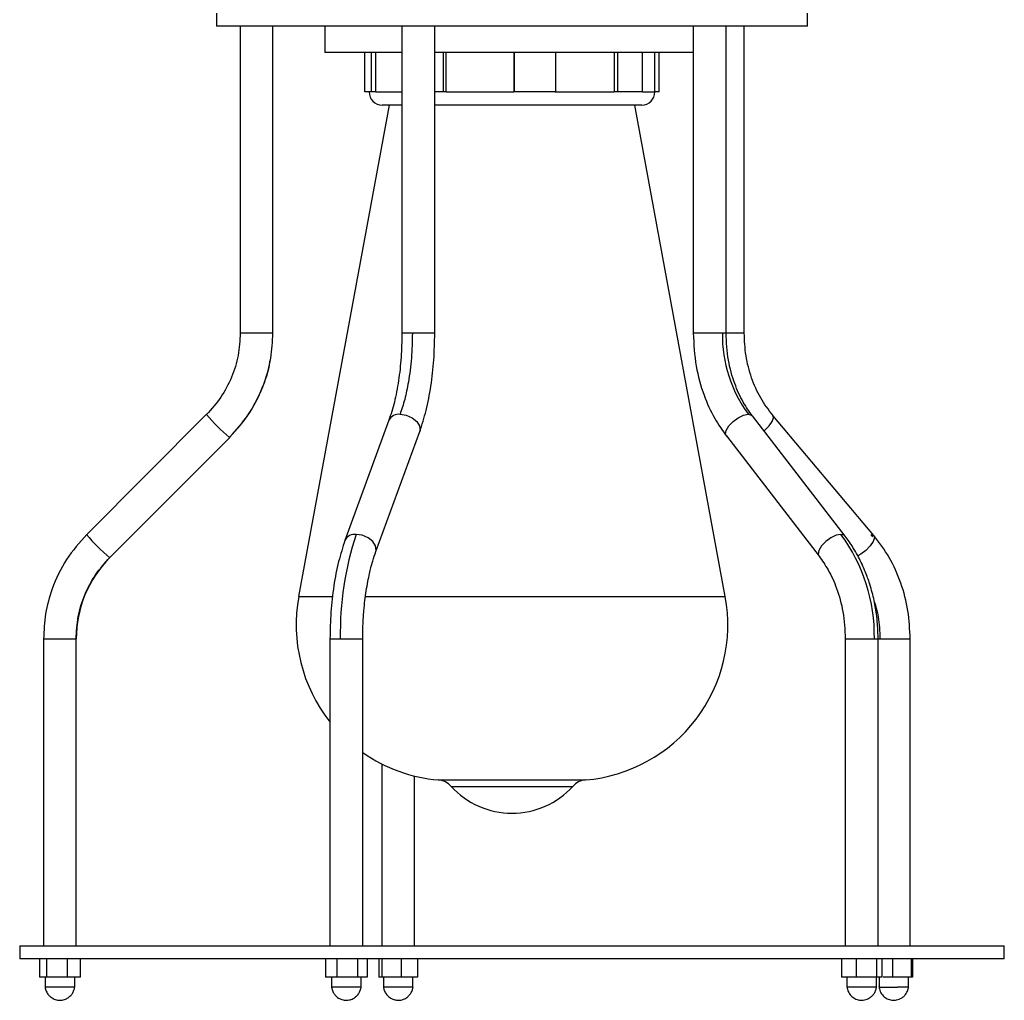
# Model space of a CAD drawing. Header units: millimetres. Extents: x 142 to 1148, y 353 to 845.
# Tile 28 of 139: x 727 to 742, y 353 to 368. Entities that reach past the tile are written whole.
import ezdxf

# ---------------------------------------------------------------- set-up
doc = ezdxf.new("R2010")
doc.units = ezdxf.units.MM

msp = doc.modelspace()

# ---------------------------------------------------------------- linework, layer by layer
at = {"color": 7, "linetype": 'Continuous', "lineweight": 25}
for p, q in [((730.219, 367.965), (730.219, 367.765)), ((739.219, 367.765), (739.219, 367.965)), ((739.219, 367.765), (730.219, 367.765)), ((730.576, 367.765), (730.576, 363.093)), ((731.076, 363.093), (731.076, 367.765)), ((731.869, 367.765), (731.869, 367.365)), ((733.043, 367.765), (733.043, 363.093)), ((733.543, 363.093), (733.543, 367.765)), ((737.481, 367.765), (737.481, 363.093)), ((737.981, 363.093), (737.981, 367.765)), ((738.257, 363.093), (738.257, 367.765)), ((733.043, 367.365), (731.869, 367.365)), ((732.477, 366.765), (732.477, 367.365)), ((732.578, 366.765), (732.578, 367.365)), ((732.644, 366.765), (732.644, 367.365)), ((737.481, 367.365), (733.543, 367.365)), ((733.677, 366.765), (733.677, 367.365)), ((733.716, 366.765), (733.716, 367.365)), ((734.747, 367.365), (734.747, 366.765)), ((734.757, 366.765), (734.757, 367.365)), ((735.387, 366.765), (735.387, 367.365)), ((736.278, 367.365), (736.278, 366.765)), ((736.332, 366.765), (736.332, 367.365)), ((736.705, 366.765), (736.705, 367.365)), ((736.896, 366.765), (736.896, 367.365)), ((736.962, 366.765), (736.962, 367.365)), ((732.578, 366.765), (732.477, 366.765)), ((732.644, 366.765), (732.578, 366.765)), ((733.677, 366.765), (733.543, 366.765)), ((733.716, 366.765), (733.677, 366.765)), ((733.716, 366.765), (734.747, 366.765)), ((734.757, 366.765), (734.747, 366.765)), ((735.387, 366.765), (734.757, 366.765)), ((735.376, 366.765), (736.278, 366.765)), ((736.332, 366.765), (736.278, 366.765)), ((736.705, 366.765), (736.332, 366.765)), ((736.962, 366.765), (736.896, 366.765)), ((732.846, 366.565), (731.469, 359.081)), ((733.043, 366.565), (732.742, 366.565)), ((736.696, 366.565), (733.543, 366.565)), ((737.969, 359.081), (736.593, 366.565)), ((730.579, 363.093), (730.576, 363.093)), ((730.065, 361.856), (728.24, 360.027)), ((730.065, 361.856), (730.065, 361.856)), ((738.379, 361.833), (738.381, 361.832)), ((739.793, 360.003), (738.381, 361.832)), ((740.233, 360.012), (738.692, 361.84)), ((732.844, 361.765), (732.175, 359.936)), ((728.594, 359.674), (730.419, 361.502)), ((732.645, 359.765), (733.313, 361.593)), ((737.985, 361.526), (739.397, 359.698)), ((728.594, 359.674), (728.593, 359.674)), ((727.582, 358.436), (727.582, 353.765)), ((728.082, 353.765), (728.082, 358.436)), ((731.946, 358.436), (731.946, 353.765)), ((732.446, 353.765), (732.446, 358.436)), ((739.797, 358.436), (739.797, 353.765)), ((740.297, 353.765), (740.297, 358.436)), ((740.786, 353.765), (740.786, 358.436)), ((732.736, 356.532), (732.736, 353.765)), ((733.236, 353.765), (733.236, 356.348)), ((727.219, 353.765), (727.219, 353.565)), ((727.219, 353.765), (742.219, 353.765)), ((742.219, 353.565), (742.219, 353.765)), ((742.219, 353.565), (727.219, 353.565)), ((727.519, 353.565), (727.519, 353.285)), ((727.63, 353.565), (727.63, 353.285)), ((727.943, 353.565), (727.943, 353.285)), ((728.145, 353.285), (728.145, 353.565)), ((731.878, 353.565), (731.878, 353.285)), ((732.049, 353.565), (732.049, 353.285)), ((732.366, 353.565), (732.366, 353.285)), ((732.513, 353.565), (732.513, 353.285)), ((732.691, 353.565), (732.691, 353.285)), ((732.738, 353.565), (732.738, 353.285)), ((733.034, 353.285), (733.034, 353.565)), ((733.282, 353.565), (733.282, 353.285)), ((739.74, 353.565), (739.74, 353.285)), ((739.962, 353.565), (739.962, 353.285)), ((740.27, 353.565), (740.27, 353.285)), ((740.354, 353.565), (740.354, 353.285)), ((740.517, 353.565), (740.517, 353.285)), ((740.801, 353.565), (740.801, 353.285)), ((740.82, 353.565), (740.82, 353.285)), ((727.63, 353.285), (727.519, 353.285)), ((727.607, 353.285), (727.607, 353.135)), ((727.943, 353.285), (727.63, 353.285)), ((728.145, 353.285), (727.943, 353.285)), ((728.057, 353.135), (728.057, 353.285)), ((732.049, 353.285), (731.878, 353.285)), ((731.971, 353.285), (731.971, 353.135)), ((732.366, 353.285), (732.049, 353.285)), ((732.513, 353.285), (732.366, 353.285)), ((732.421, 353.135), (732.421, 353.285)), ((732.738, 353.285), (732.691, 353.285)), ((733.034, 353.285), (732.738, 353.285)), ((732.761, 353.285), (732.761, 353.135)), ((733.282, 353.285), (733.034, 353.285)), ((733.211, 353.135), (733.211, 353.285)), ((739.962, 353.285), (739.74, 353.285)), ((739.822, 353.285), (739.822, 353.135)), ((740.27, 353.285), (739.962, 353.285)), ((740.354, 353.285), (740.27, 353.285)), ((740.272, 353.135), (740.272, 353.285)), ((740.311, 353.285), (740.311, 353.135)), ((740.517, 353.285), (740.372, 353.285)), ((740.801, 353.285), (740.517, 353.285)), ((740.761, 353.135), (740.761, 353.285)), ((740.82, 353.285), (740.801, 353.285)), ((731.978, 353.135), (731.971, 353.135)), ((732.421, 353.135), (731.978, 353.135)), ((732.769, 353.135), (732.764, 353.135))]:
    msp.add_line(p, q, dxfattribs=at)
at = {"color": 8, "linetype": 'Continuous', "lineweight": 25}
for p, q in [((732.644, 366.765), (733.043, 366.765)), ((736.705, 366.765), (736.896, 366.765)), ((731.076, 363.093), (730.579, 363.093)), ((731.076, 363.093), (731.076, 363.093)), ((733.201, 363.093), (733.043, 363.093)), ((733.543, 363.093), (733.201, 363.093)), ((737.924, 363.093), (737.481, 363.093)), ((737.981, 363.093), (737.924, 363.093)), ((738.257, 363.093), (737.981, 363.093)), ((730.418, 361.502), (730.419, 361.502)), ((740.218, 359.989), (740.191, 360.027)), ((731.469, 359.081), (731.973, 359.081)), ((732.477, 359.081), (737.969, 359.081)), ((727.582, 358.436), (728.081, 358.436)), ((728.081, 358.436), (728.082, 358.436)), ((731.946, 358.436), (732.104, 358.436)), ((732.104, 358.436), (732.446, 358.436)), ((739.797, 358.436), (740.24, 358.436)), ((740.24, 358.436), (740.297, 358.436)), ((740.297, 358.436), (740.325, 358.436)), ((740.325, 358.436), (740.786, 358.436)), ((733.597, 356.288), (735.841, 356.288)), ((733.794, 356.191), (735.645, 356.191))]:
    msp.add_line(p, q, dxfattribs=at)
at = {"color": 8, "linetype": 'Continuous', "lineweight": 25, "flags": 128}
for points in [[(733.014, 361.856), (733.108, 361.842), (733.197, 361.804), (733.269, 361.747), (733.311, 361.679), (733.318, 361.611), (733.313, 361.593)], [(737.986, 361.524), (737.974, 361.554), (737.984, 361.611), (738.024, 361.679), (738.088, 361.747), (738.167, 361.804), (738.248, 361.842), (738.319, 361.856)], [(738.319, 361.856), (738.37, 361.842), (738.379, 361.833)], [(738.558, 361.603), (738.568, 361.611), (738.635, 361.679), (738.682, 361.747), (738.701, 361.804), (738.691, 361.841)], [(732.645, 359.765), (732.65, 359.783), (732.642, 359.851), (732.6, 359.918), (732.529, 359.976), (732.439, 360.014), (732.345, 360.027)], [(739.731, 360.027), (739.66, 360.014), (739.579, 359.976), (739.5, 359.918), (739.436, 359.851), (739.396, 359.783), (739.386, 359.726), (739.398, 359.696)], [(739.793, 360.003), (739.782, 360.014), (739.731, 360.027)], [(740.233, 360.012), (740.242, 359.976), (740.223, 359.918), (740.177, 359.851), (740.109, 359.783), (740.032, 359.726), (739.986, 359.7)]]:
    msp.add_lwpolyline(points, dxfattribs=at)
at = {"color": 7, "linetype": 'Continuous', "lineweight": 25, "flags": 128}
msp.add_lwpolyline([(733.209, 353.135), (733.211, 353.135), (733.192, 353.135), (733.15, 353.135), (733.089, 353.135), (733.017, 353.135), (732.942, 353.135), (732.906, 353.135), (732.889, 353.135), (732.827, 353.135), (732.784, 353.135), (732.769, 353.135), (732.769, 353.135)], dxfattribs=at)
at = {"color": 7, "linetype": 'Continuous', "lineweight": 25}
for centre, radius, start, end in [((732.742, 366.765), 0.2, 180, 270), ((736.696, 366.765), 0.2, 270, 0), ((739.961, 363.063), 2.037, 179.1411, 216.33), ((736.919, 358.521), 4.816, 161.7677, 181.002), ((737.621, 358.476), 2.619, 359.1411, 36.33), ((729.833, 358.437), 1.752, 135.0647, 180.009), ((733.803, 358.651), 2.372, 169.5807, 218.4832), ((735.636, 358.651), 2.372, 274.9651, 10.4193), ((733.803, 358.651), 2.372, 235.1077, 265.0349), ((733.571, 355.989), 0.3, 42.2134, 85.0349), ((735.867, 355.989), 0.3, 94.9651, 137.7866), ((734.719, 357.031), 1.25, 222.2134, 317.7866)]:
    msp.add_arc(centre, radius, start, end, dxfattribs=at)
at = {"color": 8, "linetype": 'Continuous', "lineweight": 25}
for centre, radius, start, end in [((731.948, 363.386), 2.427, 219.0892, 230.9109), ((732.993, 361.691), 0.166, 82.6758, 153.5552), ((730.123, 361.557), 2.427, 219.0892, 230.9109), ((732.324, 359.862), 0.166, 82.6695, 153.6147)]:
    msp.add_arc(centre, radius, start, end, dxfattribs=at)
at = {"color": 7, "linetype": 'Continuous', "lineweight": 25}
for points, knots in [([(730.579, 363.093), (730.573, 362.979), (730.56, 362.749), (730.455, 362.418), (730.295, 362.109), (730.142, 361.937), (730.066, 361.852)], [0, 0, 0, 0, 0.247595, 0.500027, 0.752446, 1, 1, 1, 1]), ([(730.418, 361.502), (730.526, 361.625), (730.745, 361.873), (730.943, 362.294), (731.057, 362.706), (731.07, 362.965), (731.076, 363.093)], [0, 0, 0, 0, 0.27761, 0.560579, 0.78239, 1, 1, 1, 1]), ([(733.043, 363.093), (733.04, 362.97), (733.035, 362.721), (732.994, 362.365), (732.932, 362.035), (732.873, 361.854), (732.844, 361.765)], [0, 0, 0, 0, 0.249046, 0.501964, 0.753885, 1, 1, 1, 1]), ([(733.201, 363.093), (733.198, 362.966), (733.193, 362.709), (733.148, 362.368), (733.088, 362.079), (733.038, 361.93), (733.014, 361.856)], [0, 0, 0, 0, 0.27761, 0.560579, 0.78239, 1, 1, 1, 1]), ([(733.313, 361.593), (733.347, 361.697), (733.416, 361.907), (733.488, 362.282), (733.534, 362.682), (733.54, 362.957), (733.543, 363.093)], [0, 0, 0, 0, 0.248891, 0.501768, 0.753748, 1, 1, 1, 1]), ([(737.481, 363.093), (737.489, 362.924), (737.506, 362.599), (737.63, 362.161), (737.79, 361.803), (737.925, 361.612), (737.986, 361.524)], [0, 0, 0, 0, 0.293349, 0.561593, 0.798149, 1, 1, 1, 1]), ([(738.379, 361.833), (738.332, 361.901), (738.228, 362.049), (738.101, 362.334), (738.001, 362.688), (737.988, 362.954), (737.981, 363.093)], [0, 0, 0, 0, 0.199693, 0.435333, 0.704253, 1, 1, 1, 1]), ([(738.691, 361.841), (738.627, 361.926), (738.498, 362.098), (738.362, 362.409), (738.273, 362.744), (738.262, 362.977), (738.257, 363.093)], [0, 0, 0, 0, 0.246723, 0.498827, 0.751527, 1, 1, 1, 1]), ([(730.418, 361.506), (730.515, 361.614), (730.712, 361.834), (730.91, 362.23), (731.018, 362.515), (731.032, 362.666), (731.032, 362.669)], [0, 0, 0, 0, 0.3266424, 0.6596698, 0.9926829, 1, 1, 1, 1]), ([(728.24, 360.027), (728.132, 359.904), (727.913, 359.656), (727.715, 359.235), (727.601, 358.823), (727.589, 358.564), (727.582, 358.436)], [0, 0, 0, 0, 0.27761, 0.560579, 0.78239, 1, 1, 1, 1]), ([(740.297, 358.436), (740.295, 358.513), (740.292, 358.64), (740.274, 358.805), (740.254, 358.933), (740.23, 359.053), (740.199, 359.175), (740.165, 359.288), (740.129, 359.392), (740.089, 359.493), (740.041, 359.599), (739.982, 359.714), (739.903, 359.852), (739.834, 359.946), (739.793, 360.003)], [0, 0, 0, 0, 0.1327373, 0.2208931, 0.2888718, 0.359287, 0.4343787, 0.5114542, 0.5679538, 0.6303642, 0.7078995, 0.778451, 0.8671349, 1, 1, 1, 1]), ([(740.786, 358.436), (740.779, 358.58), (740.765, 358.87), (740.652, 359.291), (740.48, 359.685), (740.314, 359.904), (740.232, 360.012)], [0, 0, 0, 0, 0.2468591, 0.4990626, 0.7517417, 1, 1, 1, 1]), ([(732.175, 359.936), (732.141, 359.832), (732.072, 359.622), (732.001, 359.247), (731.954, 358.847), (731.948, 358.572), (731.946, 358.436)], [0, 0, 0, 0, 0.248891, 0.501768, 0.753748, 1, 1, 1, 1]), ([(732.446, 358.436), (732.446, 358.502), (732.447, 358.613), (732.455, 358.755), (732.468, 358.937), (732.49, 359.122), (732.522, 359.308), (732.546, 359.423), (732.571, 359.527), (732.602, 359.64), (732.629, 359.718), (732.645, 359.765)], [0, 0, 0, 0, 0.132878, 0.221532, 0.289333, 0.50612, 0.612099, 0.707459, 0.775089, 0.866402, 1, 1, 1, 1]), ([(728.079, 358.436), (728.085, 358.55), (728.098, 358.78), (728.203, 359.112), (728.363, 359.421), (728.517, 359.592), (728.592, 359.677)], [0, 0, 0, 0, 0.247595, 0.500027, 0.752446, 1, 1, 1, 1]), ([(739.398, 359.696), (739.446, 359.628), (739.549, 359.481), (739.676, 359.196), (739.776, 358.841), (739.79, 358.575), (739.797, 358.436)], [0, 0, 0, 0, 0.1996935, 0.4353333, 0.7042533, 1, 1, 1, 1]), ([(727.606, 353.146), (727.607, 353.137), (727.609, 353.117), (727.621, 353.076), (727.644, 353.031), (727.678, 352.993), (727.721, 352.961), (727.777, 352.937), (727.849, 352.932), (727.915, 352.947), (727.965, 352.976), (728.002, 353.01), (728.03, 353.049), (728.051, 353.098), (728.056, 353.13), (728.058, 353.146)], [0, 0, 0, 0, 0.045614, 0.093646, 0.187675, 0.263606, 0.315878, 0.420011, 0.52572, 0.625294, 0.715618, 0.774459, 0.847505, 0.925787, 1, 1, 1, 1]), ([(728.054, 353.135), (728.055, 353.135), (728.059, 353.135), (728.044, 353.135), (728.02, 353.135), (727.989, 353.135), (727.938, 353.135), (727.864, 353.135), (727.788, 353.135), (727.716, 353.135), (727.657, 353.135), (727.627, 353.135), (727.61, 353.135), (727.61, 353.135), (727.61, 353.135)], [0, 0, 0, 0, 0.0319295, 0.1393082, 0.1924189, 0.2455296, 0.3529081, 0.4602868, 0.5676657, 0.6750443, 0.7824228, 0.8898, 0.9249965, 1, 1, 1, 1]), ([(731.971, 353.134), (731.971, 353.131), (731.973, 353.118), (731.981, 353.086), (732.001, 353.042), (732.03, 353.004), (732.071, 352.97), (732.126, 352.941), (732.2, 352.931), (732.269, 352.943), (732.322, 352.971), (732.361, 353.005), (732.392, 353.046), (732.411, 353.089), (732.419, 353.12), (732.42, 353.131), (732.42, 353.134)], [0, 0, 0, 0, 0.018081, 0.062844, 0.152869, 0.229193, 0.283906, 0.393303, 0.50699, 0.614011, 0.708917, 0.771888, 0.853782, 0.942147, 0.984758, 1, 1, 1, 1]), ([(732.761, 353.139), (732.764, 353.121), (732.77, 353.085), (732.801, 353.025), (732.847, 352.978), (732.906, 352.947), (732.962, 352.933), (733.031, 352.935), (733.096, 352.959), (733.147, 352.999), (733.18, 353.041), (733.204, 353.089), (733.209, 353.123), (733.212, 353.139)], [0, 0, 0, 0, 0.082578, 0.164756, 0.297702, 0.375064, 0.45902, 0.555361, 0.684068, 0.76211, 0.843776, 0.924399, 1, 1, 1, 1]), ([(739.822, 353.138), (739.826, 353.114), (739.836, 353.065), (739.88, 353.002), (739.941, 352.956), (740.013, 352.933), (740.093, 352.935), (740.16, 352.961), (740.209, 353.001), (740.242, 353.042), (740.264, 353.089), (740.27, 353.122), (740.272, 353.138)], [0, 0, 0, 0, 0.110479, 0.224993, 0.335564, 0.450044, 0.563396, 0.691157, 0.767444, 0.847023, 0.925729, 1, 1, 1, 1]), ([(740.27, 353.135), (740.27, 353.135), (740.274, 353.135), (740.255, 353.135), (740.214, 353.135), (740.162, 353.135), (740.116, 353.135), (740.067, 353.135), (740.003, 353.135), (739.931, 353.135), (739.872, 353.135), (739.842, 353.135), (739.825, 353.135), (739.825, 353.135), (739.824, 353.135)], [0, 0, 0, 0, 0.026839, 0.134079, 0.241317, 0.348557, 0.401599, 0.454641, 0.561879, 0.669119, 0.776359, 0.883597, 0.918751, 1, 1, 1, 1]), ([(740.31, 353.142), (740.312, 353.13), (740.315, 353.105), (740.334, 353.053), (740.371, 352.999), (740.434, 352.954), (740.505, 352.933), (740.568, 352.935), (740.618, 352.949), (740.659, 352.969), (740.699, 353.002), (740.731, 353.046), (740.754, 353.096), (740.759, 353.127), (740.762, 353.142)], [0, 0, 0, 0, 0.058007, 0.11958, 0.23833, 0.344894, 0.453949, 0.560086, 0.617142, 0.685929, 0.763568, 0.84525, 0.925485, 1, 1, 1, 1]), ([(740.315, 353.135), (740.315, 353.135), (740.315, 353.135), (740.353, 353.135), (740.418, 353.135), (740.504, 353.135), (740.563, 353.135), (740.592, 353.135)], [0, 0, 0, 0, 0.13233, 0.349247, 0.566165, 0.783082, 1, 1, 1, 1]), ([(740.757, 353.135), (740.758, 353.135), (740.762, 353.135), (740.733, 353.135), (740.676, 353.135), (740.62, 353.135), (740.592, 353.135)], [0, 0, 0, 0, 0.117685, 0.41179, 0.705895, 1, 1, 1, 1])]:
    msp.add_open_spline(points, degree=3, knots=knots, dxfattribs=at)
at = {"color": 8, "linetype": 'Continuous', "lineweight": 25}
msp.add_open_spline([(740.238, 359.006), (740.261, 358.929), (740.314, 358.745), (740.321, 358.55), (740.325, 358.436)], degree=3, knots=[0, 0, 0, 0, 0.415964, 1, 1, 1, 1], dxfattribs=at)

doc.saveas('drawing.dxf')
